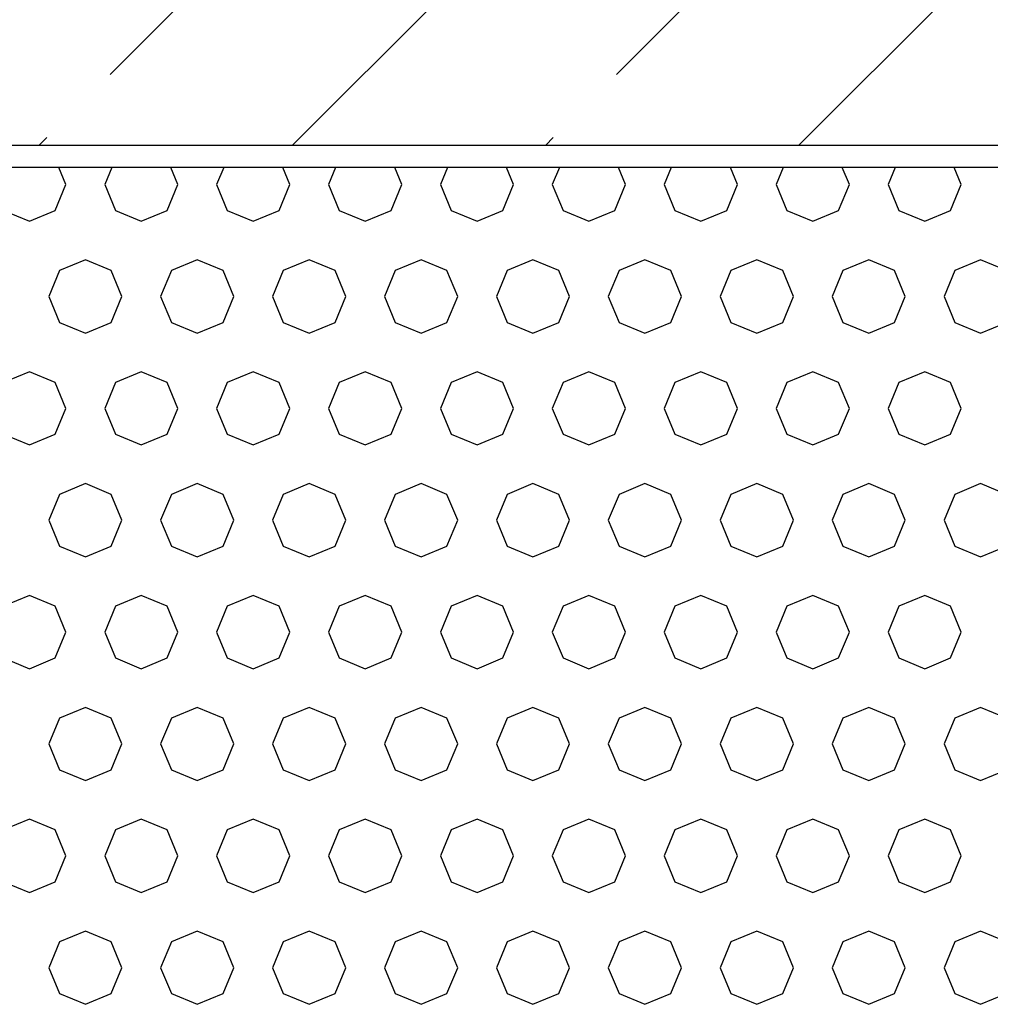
# Model space of a CAD drawing. Extents: x -24342 to 73038, y -9656 to 30949.
# Tile 170 of 170: x -15690 to -15647, y 18636 to 18680. Entities that reach past the tile are written whole.
import ezdxf

# ---------------------------------------------------------------- set-up
doc = ezdxf.new("R2010")
doc.units = 0
doc.linetypes.add('ACAD_ISO12W100', pattern=[21, 12, -3, 0, -3, 0, -3])
for name, color, linetype in [('0_XREF', 250, 'Continuous'), ('21.0032_xref_toiture et facades_02_pro$0$02-04 BRISES SOLEIL FONCEES', 251, 'Continuous'), ('21.0032_xref_toiture et facades_02_pro$0$02-04 CASSETTES FONCEES', 251, 'Continuous')]:
    doc.layers.add(name, color=color, linetype=linetype)

# ---------------------------------------------------------------- blocks, each defined once
blk = doc.blocks.new('*X4297', base_point=(131932.67, -2053.76))
at = {"layer": '21.0032_xref_toiture et facades_02_pro$0$02-04 BRISES SOLEIL FONCEES', "linetype": 'Continuous', "ltscale": 0.1}
for p, q in [((139201.08, 7178.62), (139197.93, 7186.23)), ((139221.53, 7186.23), (139218.37, 7178.62)), ((139251.08, 7178.62), (139247.93, 7186.23)), ((139271.53, 7186.23), (139268.37, 7178.62)), ((139301.08, 7178.62), (139297.93, 7186.23)), ((139321.53, 7186.23), (139318.37, 7178.62)), ((139351.08, 7178.62), (139347.93, 7186.23)), ((139371.53, 7186.23), (139368.37, 7178.62)), ((139401.08, 7178.62), (139397.93, 7186.23)), ((139421.53, 7186.23), (139418.37, 7178.62)), ((139451.08, 7178.62), (139447.93, 7186.23)), ((139471.53, 7186.23), (139468.37, 7178.62)), ((139501.08, 7178.62), (139497.93, 7186.23)), ((139521.53, 7186.23), (139518.37, 7178.62)), ((139551.08, 7178.62), (139547.93, 7186.23)), ((139571.53, 7186.23), (139568.37, 7178.62)), ((139601.08, 7178.62), (139597.93, 7186.23)), ((139196.29, 7167.06), (139201.08, 7178.62)), ((139218.37, 7178.62), (139223.16, 7167.06)), ((139246.29, 7167.06), (139251.08, 7178.62)), ((139268.37, 7178.62), (139273.16, 7167.06)), ((139296.29, 7167.06), (139301.08, 7178.62)), ((139318.37, 7178.62), (139323.16, 7167.06)), ((139346.29, 7167.06), (139351.08, 7178.62)), ((139368.37, 7178.62), (139373.16, 7167.06)), ((139396.29, 7167.06), (139401.08, 7178.62)), ((139418.37, 7178.62), (139423.16, 7167.06)), ((139446.29, 7167.06), (139451.08, 7178.62)), ((139468.37, 7178.62), (139473.16, 7167.06)), ((139496.29, 7167.06), (139501.08, 7178.62)), ((139518.37, 7178.62), (139523.16, 7167.06)), ((139546.29, 7167.06), (139551.08, 7178.62)), ((139568.37, 7178.62), (139573.16, 7167.06)), ((139596.29, 7167.06), (139601.08, 7178.62)), ((139173.16, 7167.06), (139184.73, 7162.27)), ((139184.73, 7162.27), (139196.29, 7167.06)), ((139223.16, 7167.06), (139234.73, 7162.27)), ((139234.73, 7162.27), (139246.29, 7167.06)), ((139273.16, 7167.06), (139284.73, 7162.27)), ((139284.73, 7162.27), (139296.29, 7167.06)), ((139323.16, 7167.06), (139334.73, 7162.27)), ((139334.73, 7162.27), (139346.29, 7167.06)), ((139373.16, 7167.06), (139384.73, 7162.27)), ((139384.73, 7162.27), (139396.29, 7167.06)), ((139423.16, 7167.06), (139434.73, 7162.27)), ((139434.73, 7162.27), (139446.29, 7167.06)), ((139473.16, 7167.06), (139484.73, 7162.27)), ((139484.73, 7162.27), (139496.29, 7167.06)), ((139523.16, 7167.06), (139534.73, 7162.27)), ((139534.73, 7162.27), (139546.29, 7167.06)), ((139573.16, 7167.06), (139584.73, 7162.27)), ((139584.73, 7162.27), (139596.29, 7167.06)), ((139209.73, 7144.97), (139198.16, 7140.18)), ((139221.29, 7140.18), (139209.73, 7144.97)), ((139259.73, 7144.97), (139248.16, 7140.18)), ((139271.29, 7140.18), (139259.73, 7144.97)), ((139309.73, 7144.97), (139298.16, 7140.18)), ((139321.29, 7140.18), (139309.73, 7144.97)), ((139359.73, 7144.97), (139348.16, 7140.18)), ((139371.29, 7140.18), (139359.73, 7144.97)), ((139409.73, 7144.97), (139398.16, 7140.18)), ((139421.29, 7140.18), (139409.73, 7144.97)), ((139459.73, 7144.97), (139448.16, 7140.18)), ((139471.29, 7140.18), (139459.73, 7144.97)), ((139509.73, 7144.97), (139498.16, 7140.18)), ((139521.29, 7140.18), (139509.73, 7144.97)), ((139559.73, 7144.97), (139548.16, 7140.18)), ((139571.29, 7140.18), (139559.73, 7144.97)), ((139609.73, 7144.97), (139598.16, 7140.18)), ((139621.29, 7140.18), (139609.73, 7144.97)), ((139198.16, 7140.18), (139193.37, 7128.62)), ((139226.08, 7128.62), (139221.29, 7140.18)), ((139248.16, 7140.18), (139243.37, 7128.62)), ((139276.08, 7128.62), (139271.29, 7140.18)), ((139298.16, 7140.18), (139293.37, 7128.62)), ((139326.08, 7128.62), (139321.29, 7140.18)), ((139348.16, 7140.18), (139343.37, 7128.62)), ((139376.08, 7128.62), (139371.29, 7140.18)), ((139398.16, 7140.18), (139393.37, 7128.62)), ((139426.08, 7128.62), (139421.29, 7140.18)), ((139448.16, 7140.18), (139443.37, 7128.62)), ((139476.08, 7128.62), (139471.29, 7140.18)), ((139498.16, 7140.18), (139493.37, 7128.62)), ((139526.08, 7128.62), (139521.29, 7140.18)), ((139548.16, 7140.18), (139543.37, 7128.62)), ((139576.08, 7128.62), (139571.29, 7140.18)), ((139598.16, 7140.18), (139593.37, 7128.62)), ((139193.37, 7128.62), (139198.16, 7117.06)), ((139221.29, 7117.06), (139226.08, 7128.62)), ((139243.37, 7128.62), (139248.16, 7117.06)), ((139271.29, 7117.06), (139276.08, 7128.62)), ((139293.37, 7128.62), (139298.16, 7117.06)), ((139321.29, 7117.06), (139326.08, 7128.62)), ((139343.37, 7128.62), (139348.16, 7117.06)), ((139371.29, 7117.06), (139376.08, 7128.62)), ((139393.37, 7128.62), (139398.16, 7117.06)), ((139421.29, 7117.06), (139426.08, 7128.62)), ((139443.37, 7128.62), (139448.16, 7117.06)), ((139471.29, 7117.06), (139476.08, 7128.62)), ((139493.37, 7128.62), (139498.16, 7117.06)), ((139521.29, 7117.06), (139526.08, 7128.62)), ((139543.37, 7128.62), (139548.16, 7117.06)), ((139571.29, 7117.06), (139576.08, 7128.62)), ((139593.37, 7128.62), (139598.16, 7117.06)), ((139198.16, 7117.06), (139209.73, 7112.27)), ((139209.73, 7112.27), (139221.29, 7117.06)), ((139248.16, 7117.06), (139259.73, 7112.27)), ((139259.73, 7112.27), (139271.29, 7117.06)), ((139298.16, 7117.06), (139309.73, 7112.27)), ((139309.73, 7112.27), (139321.29, 7117.06)), ((139348.16, 7117.06), (139359.73, 7112.27)), ((139359.73, 7112.27), (139371.29, 7117.06)), ((139398.16, 7117.06), (139409.73, 7112.27)), ((139409.73, 7112.27), (139421.29, 7117.06)), ((139448.16, 7117.06), (139459.73, 7112.27)), ((139459.73, 7112.27), (139471.29, 7117.06)), ((139498.16, 7117.06), (139509.73, 7112.27)), ((139509.73, 7112.27), (139521.29, 7117.06)), ((139548.16, 7117.06), (139559.73, 7112.27)), ((139559.73, 7112.27), (139571.29, 7117.06)), ((139598.16, 7117.06), (139609.73, 7112.27)), ((139609.73, 7112.27), (139621.29, 7117.06)), ((139184.73, 7094.97), (139173.16, 7090.18)), ((139196.29, 7090.18), (139184.73, 7094.97)), ((139234.73, 7094.97), (139223.16, 7090.18)), ((139246.29, 7090.18), (139234.73, 7094.97)), ((139284.73, 7094.97), (139273.16, 7090.18)), ((139296.29, 7090.18), (139284.73, 7094.97)), ((139334.73, 7094.97), (139323.16, 7090.18)), ((139346.29, 7090.18), (139334.73, 7094.97)), ((139384.73, 7094.97), (139373.16, 7090.18)), ((139396.29, 7090.18), (139384.73, 7094.97)), ((139434.73, 7094.97), (139423.16, 7090.18)), ((139446.29, 7090.18), (139434.73, 7094.97)), ((139484.73, 7094.97), (139473.16, 7090.18)), ((139496.29, 7090.18), (139484.73, 7094.97)), ((139534.73, 7094.97), (139523.16, 7090.18)), ((139546.29, 7090.18), (139534.73, 7094.97)), ((139584.73, 7094.97), (139573.16, 7090.18)), ((139596.29, 7090.18), (139584.73, 7094.97)), ((139201.08, 7078.62), (139196.29, 7090.18)), ((139223.16, 7090.18), (139218.37, 7078.62)), ((139251.08, 7078.62), (139246.29, 7090.18)), ((139273.16, 7090.18), (139268.37, 7078.62)), ((139301.08, 7078.62), (139296.29, 7090.18)), ((139323.16, 7090.18), (139318.37, 7078.62)), ((139351.08, 7078.62), (139346.29, 7090.18)), ((139373.16, 7090.18), (139368.37, 7078.62)), ((139401.08, 7078.62), (139396.29, 7090.18)), ((139423.16, 7090.18), (139418.37, 7078.62)), ((139451.08, 7078.62), (139446.29, 7090.18)), ((139473.16, 7090.18), (139468.37, 7078.62)), ((139501.08, 7078.62), (139496.29, 7090.18)), ((139523.16, 7090.18), (139518.37, 7078.62)), ((139551.08, 7078.62), (139546.29, 7090.18)), ((139573.16, 7090.18), (139568.37, 7078.62)), ((139601.08, 7078.62), (139596.29, 7090.18)), ((139196.29, 7067.06), (139201.08, 7078.62)), ((139218.37, 7078.62), (139223.16, 7067.06)), ((139246.29, 7067.06), (139251.08, 7078.62)), ((139268.37, 7078.62), (139273.16, 7067.06)), ((139296.29, 7067.06), (139301.08, 7078.62)), ((139318.37, 7078.62), (139323.16, 7067.06)), ((139346.29, 7067.06), (139351.08, 7078.62)), ((139368.37, 7078.62), (139373.16, 7067.06)), ((139396.29, 7067.06), (139401.08, 7078.62)), ((139418.37, 7078.62), (139423.16, 7067.06)), ((139446.29, 7067.06), (139451.08, 7078.62)), ((139468.37, 7078.62), (139473.16, 7067.06)), ((139496.29, 7067.06), (139501.08, 7078.62)), ((139518.37, 7078.62), (139523.16, 7067.06)), ((139546.29, 7067.06), (139551.08, 7078.62)), ((139568.37, 7078.62), (139573.16, 7067.06)), ((139596.29, 7067.06), (139601.08, 7078.62)), ((139173.16, 7067.06), (139184.73, 7062.27)), ((139184.73, 7062.27), (139196.29, 7067.06)), ((139223.16, 7067.06), (139234.73, 7062.27)), ((139234.73, 7062.27), (139246.29, 7067.06)), ((139273.16, 7067.06), (139284.73, 7062.27)), ((139284.73, 7062.27), (139296.29, 7067.06)), ((139323.16, 7067.06), (139334.73, 7062.27)), ((139334.73, 7062.27), (139346.29, 7067.06)), ((139373.16, 7067.06), (139384.73, 7062.27)), ((139384.73, 7062.27), (139396.29, 7067.06)), ((139423.16, 7067.06), (139434.73, 7062.27)), ((139434.73, 7062.27), (139446.29, 7067.06)), ((139473.16, 7067.06), (139484.73, 7062.27)), ((139484.73, 7062.27), (139496.29, 7067.06)), ((139523.16, 7067.06), (139534.73, 7062.27)), ((139534.73, 7062.27), (139546.29, 7067.06)), ((139573.16, 7067.06), (139584.73, 7062.27)), ((139584.73, 7062.27), (139596.29, 7067.06)), ((139209.73, 7044.97), (139198.16, 7040.18)), ((139221.29, 7040.18), (139209.73, 7044.97)), ((139259.73, 7044.97), (139248.16, 7040.18)), ((139271.29, 7040.18), (139259.73, 7044.97)), ((139309.73, 7044.97), (139298.16, 7040.18)), ((139321.29, 7040.18), (139309.73, 7044.97)), ((139359.73, 7044.97), (139348.16, 7040.18)), ((139371.29, 7040.18), (139359.73, 7044.97)), ((139409.73, 7044.97), (139398.16, 7040.18)), ((139421.29, 7040.18), (139409.73, 7044.97)), ((139459.73, 7044.97), (139448.16, 7040.18)), ((139471.29, 7040.18), (139459.73, 7044.97)), ((139509.73, 7044.97), (139498.16, 7040.18)), ((139521.29, 7040.18), (139509.73, 7044.97)), ((139559.73, 7044.97), (139548.16, 7040.18)), ((139571.29, 7040.18), (139559.73, 7044.97)), ((139609.73, 7044.97), (139598.16, 7040.18)), ((139621.29, 7040.18), (139609.73, 7044.97)), ((139198.16, 7040.18), (139193.37, 7028.62)), ((139226.08, 7028.62), (139221.29, 7040.18)), ((139248.16, 7040.18), (139243.37, 7028.62)), ((139276.08, 7028.62), (139271.29, 7040.18)), ((139298.16, 7040.18), (139293.37, 7028.62)), ((139326.08, 7028.62), (139321.29, 7040.18)), ((139348.16, 7040.18), (139343.37, 7028.62)), ((139376.08, 7028.62), (139371.29, 7040.18)), ((139398.16, 7040.18), (139393.37, 7028.62)), ((139426.08, 7028.62), (139421.29, 7040.18)), ((139448.16, 7040.18), (139443.37, 7028.62)), ((139476.08, 7028.62), (139471.29, 7040.18)), ((139498.16, 7040.18), (139493.37, 7028.62)), ((139526.08, 7028.62), (139521.29, 7040.18)), ((139548.16, 7040.18), (139543.37, 7028.62)), ((139576.08, 7028.62), (139571.29, 7040.18)), ((139598.16, 7040.18), (139593.37, 7028.62)), ((139193.37, 7028.62), (139198.16, 7017.06)), ((139221.29, 7017.06), (139226.08, 7028.62)), ((139243.37, 7028.62), (139248.16, 7017.06)), ((139271.29, 7017.06), (139276.08, 7028.62)), ((139293.37, 7028.62), (139298.16, 7017.06)), ((139321.29, 7017.06), (139326.08, 7028.62)), ((139343.37, 7028.62), (139348.16, 7017.06)), ((139371.29, 7017.06), (139376.08, 7028.62)), ((139393.37, 7028.62), (139398.16, 7017.06)), ((139421.29, 7017.06), (139426.08, 7028.62)), ((139443.37, 7028.62), (139448.16, 7017.06)), ((139471.29, 7017.06), (139476.08, 7028.62)), ((139493.37, 7028.62), (139498.16, 7017.06)), ((139521.29, 7017.06), (139526.08, 7028.62)), ((139543.37, 7028.62), (139548.16, 7017.06)), ((139571.29, 7017.06), (139576.08, 7028.62)), ((139593.37, 7028.62), (139598.16, 7017.06)), ((139198.16, 7017.06), (139209.73, 7012.27)), ((139209.73, 7012.27), (139221.29, 7017.06)), ((139248.16, 7017.06), (139259.73, 7012.27)), ((139259.73, 7012.27), (139271.29, 7017.06)), ((139298.16, 7017.06), (139309.73, 7012.27)), ((139309.73, 7012.27), (139321.29, 7017.06)), ((139348.16, 7017.06), (139359.73, 7012.27)), ((139359.73, 7012.27), (139371.29, 7017.06)), ((139398.16, 7017.06), (139409.73, 7012.27)), ((139409.73, 7012.27), (139421.29, 7017.06)), ((139448.16, 7017.06), (139459.73, 7012.27)), ((139459.73, 7012.27), (139471.29, 7017.06)), ((139498.16, 7017.06), (139509.73, 7012.27)), ((139509.73, 7012.27), (139521.29, 7017.06)), ((139548.16, 7017.06), (139559.73, 7012.27)), ((139559.73, 7012.27), (139571.29, 7017.06)), ((139598.16, 7017.06), (139609.73, 7012.27)), ((139609.73, 7012.27), (139621.29, 7017.06)), ((139184.73, 6994.97), (139173.16, 6990.18)), ((139196.29, 6990.18), (139184.73, 6994.97)), ((139234.73, 6994.97), (139223.16, 6990.18)), ((139246.29, 6990.18), (139234.73, 6994.97)), ((139284.73, 6994.97), (139273.16, 6990.18)), ((139296.29, 6990.18), (139284.73, 6994.97)), ((139334.73, 6994.97), (139323.16, 6990.18)), ((139346.29, 6990.18), (139334.73, 6994.97)), ((139384.73, 6994.97), (139373.16, 6990.18)), ((139396.29, 6990.18), (139384.73, 6994.97)), ((139434.73, 6994.97), (139423.16, 6990.18)), ((139446.29, 6990.18), (139434.73, 6994.97)), ((139484.73, 6994.97), (139473.16, 6990.18)), ((139496.29, 6990.18), (139484.73, 6994.97)), ((139534.73, 6994.97), (139523.16, 6990.18)), ((139546.29, 6990.18), (139534.73, 6994.97)), ((139584.73, 6994.97), (139573.16, 6990.18)), ((139596.29, 6990.18), (139584.73, 6994.97)), ((139201.08, 6978.62), (139196.29, 6990.18)), ((139223.16, 6990.18), (139218.37, 6978.62)), ((139251.08, 6978.62), (139246.29, 6990.18)), ((139273.16, 6990.18), (139268.37, 6978.62)), ((139301.08, 6978.62), (139296.29, 6990.18)), ((139323.16, 6990.18), (139318.37, 6978.62)), ((139351.08, 6978.62), (139346.29, 6990.18)), ((139373.16, 6990.18), (139368.37, 6978.62)), ((139401.08, 6978.62), (139396.29, 6990.18)), ((139423.16, 6990.18), (139418.37, 6978.62)), ((139451.08, 6978.62), (139446.29, 6990.18)), ((139473.16, 6990.18), (139468.37, 6978.62)), ((139501.08, 6978.62), (139496.29, 6990.18)), ((139523.16, 6990.18), (139518.37, 6978.62)), ((139551.08, 6978.62), (139546.29, 6990.18)), ((139573.16, 6990.18), (139568.37, 6978.62)), ((139601.08, 6978.62), (139596.29, 6990.18)), ((139196.29, 6967.06), (139201.08, 6978.62)), ((139218.37, 6978.62), (139223.16, 6967.06)), ((139246.29, 6967.06), (139251.08, 6978.62)), ((139268.37, 6978.62), (139273.16, 6967.06)), ((139296.29, 6967.06), (139301.08, 6978.62)), ((139318.37, 6978.62), (139323.16, 6967.06)), ((139346.29, 6967.06), (139351.08, 6978.62)), ((139368.37, 6978.62), (139373.16, 6967.06)), ((139396.29, 6967.06), (139401.08, 6978.62)), ((139418.37, 6978.62), (139423.16, 6967.06)), ((139446.29, 6967.06), (139451.08, 6978.62)), ((139468.37, 6978.62), (139473.16, 6967.06)), ((139496.29, 6967.06), (139501.08, 6978.62)), ((139518.37, 6978.62), (139523.16, 6967.06)), ((139546.29, 6967.06), (139551.08, 6978.62)), ((139568.37, 6978.62), (139573.16, 6967.06)), ((139596.29, 6967.06), (139601.08, 6978.62)), ((139173.16, 6967.06), (139184.73, 6962.27)), ((139184.73, 6962.27), (139196.29, 6967.06)), ((139223.16, 6967.06), (139234.73, 6962.27)), ((139234.73, 6962.27), (139246.29, 6967.06)), ((139273.16, 6967.06), (139284.73, 6962.27)), ((139284.73, 6962.27), (139296.29, 6967.06)), ((139323.16, 6967.06), (139334.73, 6962.27)), ((139334.73, 6962.27), (139346.29, 6967.06)), ((139373.16, 6967.06), (139384.73, 6962.27)), ((139384.73, 6962.27), (139396.29, 6967.06)), ((139423.16, 6967.06), (139434.73, 6962.27)), ((139434.73, 6962.27), (139446.29, 6967.06)), ((139473.16, 6967.06), (139484.73, 6962.27)), ((139484.73, 6962.27), (139496.29, 6967.06)), ((139523.16, 6967.06), (139534.73, 6962.27)), ((139534.73, 6962.27), (139546.29, 6967.06)), ((139573.16, 6967.06), (139584.73, 6962.27)), ((139584.73, 6962.27), (139596.29, 6967.06)), ((139209.73, 6944.97), (139198.16, 6940.18)), ((139221.29, 6940.18), (139209.73, 6944.97)), ((139259.73, 6944.97), (139248.16, 6940.18)), ((139271.29, 6940.18), (139259.73, 6944.97)), ((139309.73, 6944.97), (139298.16, 6940.18)), ((139321.29, 6940.18), (139309.73, 6944.97)), ((139359.73, 6944.97), (139348.16, 6940.18)), ((139371.29, 6940.18), (139359.73, 6944.97)), ((139409.73, 6944.97), (139398.16, 6940.18)), ((139421.29, 6940.18), (139409.73, 6944.97)), ((139459.73, 6944.97), (139448.16, 6940.18)), ((139471.29, 6940.18), (139459.73, 6944.97)), ((139509.73, 6944.97), (139498.16, 6940.18)), ((139521.29, 6940.18), (139509.73, 6944.97)), ((139559.73, 6944.97), (139548.16, 6940.18)), ((139571.29, 6940.18), (139559.73, 6944.97)), ((139609.73, 6944.97), (139598.16, 6940.18)), ((139621.29, 6940.18), (139609.73, 6944.97)), ((139198.16, 6940.18), (139193.37, 6928.62)), ((139226.08, 6928.62), (139221.29, 6940.18)), ((139248.16, 6940.18), (139243.37, 6928.62)), ((139276.08, 6928.62), (139271.29, 6940.18)), ((139298.16, 6940.18), (139293.37, 6928.62)), ((139326.08, 6928.62), (139321.29, 6940.18)), ((139348.16, 6940.18), (139343.37, 6928.62)), ((139376.08, 6928.62), (139371.29, 6940.18)), ((139398.16, 6940.18), (139393.37, 6928.62)), ((139426.08, 6928.62), (139421.29, 6940.18)), ((139448.16, 6940.18), (139443.37, 6928.62)), ((139476.08, 6928.62), (139471.29, 6940.18)), ((139498.16, 6940.18), (139493.37, 6928.62)), ((139526.08, 6928.62), (139521.29, 6940.18)), ((139548.16, 6940.18), (139543.37, 6928.62)), ((139576.08, 6928.62), (139571.29, 6940.18)), ((139598.16, 6940.18), (139593.37, 6928.62)), ((139193.37, 6928.62), (139198.16, 6917.06)), ((139221.29, 6917.06), (139226.08, 6928.62)), ((139243.37, 6928.62), (139248.16, 6917.06)), ((139271.29, 6917.06), (139276.08, 6928.62)), ((139293.37, 6928.62), (139298.16, 6917.06)), ((139321.29, 6917.06), (139326.08, 6928.62)), ((139343.37, 6928.62), (139348.16, 6917.06)), ((139371.29, 6917.06), (139376.08, 6928.62)), ((139393.37, 6928.62), (139398.16, 6917.06)), ((139421.29, 6917.06), (139426.08, 6928.62)), ((139443.37, 6928.62), (139448.16, 6917.06)), ((139471.29, 6917.06), (139476.08, 6928.62)), ((139493.37, 6928.62), (139498.16, 6917.06)), ((139521.29, 6917.06), (139526.08, 6928.62)), ((139543.37, 6928.62), (139548.16, 6917.06)), ((139571.29, 6917.06), (139576.08, 6928.62)), ((139593.37, 6928.62), (139598.16, 6917.06)), ((139198.16, 6917.06), (139209.73, 6912.27)), ((139209.73, 6912.27), (139221.29, 6917.06)), ((139248.16, 6917.06), (139259.73, 6912.27)), ((139259.73, 6912.27), (139271.29, 6917.06)), ((139298.16, 6917.06), (139309.73, 6912.27)), ((139309.73, 6912.27), (139321.29, 6917.06)), ((139348.16, 6917.06), (139359.73, 6912.27)), ((139359.73, 6912.27), (139371.29, 6917.06)), ((139398.16, 6917.06), (139409.73, 6912.27)), ((139409.73, 6912.27), (139421.29, 6917.06)), ((139448.16, 6917.06), (139459.73, 6912.27)), ((139459.73, 6912.27), (139471.29, 6917.06)), ((139498.16, 6917.06), (139509.73, 6912.27)), ((139509.73, 6912.27), (139521.29, 6917.06)), ((139548.16, 6917.06), (139559.73, 6912.27)), ((139559.73, 6912.27), (139571.29, 6917.06)), ((139598.16, 6917.06), (139609.73, 6912.27)), ((139609.73, 6912.27), (139621.29, 6917.06)), ((139184.73, 6894.97), (139173.16, 6890.18)), ((139196.29, 6890.18), (139184.73, 6894.97)), ((139234.73, 6894.97), (139223.16, 6890.18)), ((139246.29, 6890.18), (139234.73, 6894.97)), ((139284.73, 6894.97), (139273.16, 6890.18)), ((139296.29, 6890.18), (139284.73, 6894.97)), ((139334.73, 6894.97), (139323.16, 6890.18)), ((139346.29, 6890.18), (139334.73, 6894.97)), ((139384.73, 6894.97), (139373.16, 6890.18)), ((139396.29, 6890.18), (139384.73, 6894.97)), ((139434.73, 6894.97), (139423.16, 6890.18)), ((139446.29, 6890.18), (139434.73, 6894.97)), ((139484.73, 6894.97), (139473.16, 6890.18)), ((139496.29, 6890.18), (139484.73, 6894.97)), ((139534.73, 6894.97), (139523.16, 6890.18)), ((139546.29, 6890.18), (139534.73, 6894.97)), ((139584.73, 6894.97), (139573.16, 6890.18)), ((139596.29, 6890.18), (139584.73, 6894.97)), ((139201.08, 6878.62), (139196.29, 6890.18)), ((139223.16, 6890.18), (139218.37, 6878.62)), ((139251.08, 6878.62), (139246.29, 6890.18)), ((139273.16, 6890.18), (139268.37, 6878.62)), ((139301.08, 6878.62), (139296.29, 6890.18)), ((139323.16, 6890.18), (139318.37, 6878.62)), ((139351.08, 6878.62), (139346.29, 6890.18)), ((139373.16, 6890.18), (139368.37, 6878.62)), ((139401.08, 6878.62), (139396.29, 6890.18)), ((139423.16, 6890.18), (139418.37, 6878.62)), ((139451.08, 6878.62), (139446.29, 6890.18)), ((139473.16, 6890.18), (139468.37, 6878.62)), ((139501.08, 6878.62), (139496.29, 6890.18)), ((139523.16, 6890.18), (139518.37, 6878.62)), ((139551.08, 6878.62), (139546.29, 6890.18)), ((139573.16, 6890.18), (139568.37, 6878.62)), ((139601.08, 6878.62), (139596.29, 6890.18)), ((139196.29, 6867.06), (139201.08, 6878.62)), ((139218.37, 6878.62), (139223.16, 6867.06)), ((139246.29, 6867.06), (139251.08, 6878.62)), ((139268.37, 6878.62), (139273.16, 6867.06)), ((139296.29, 6867.06), (139301.08, 6878.62)), ((139318.37, 6878.62), (139323.16, 6867.06)), ((139346.29, 6867.06), (139351.08, 6878.62)), ((139368.37, 6878.62), (139373.16, 6867.06)), ((139396.29, 6867.06), (139401.08, 6878.62)), ((139418.37, 6878.62), (139423.16, 6867.06)), ((139446.29, 6867.06), (139451.08, 6878.62)), ((139468.37, 6878.62), (139473.16, 6867.06)), ((139496.29, 6867.06), (139501.08, 6878.62)), ((139518.37, 6878.62), (139523.16, 6867.06)), ((139546.29, 6867.06), (139551.08, 6878.62)), ((139568.37, 6878.62), (139573.16, 6867.06)), ((139596.29, 6867.06), (139601.08, 6878.62)), ((139173.16, 6867.06), (139184.73, 6862.27)), ((139184.73, 6862.27), (139196.29, 6867.06)), ((139223.16, 6867.06), (139234.73, 6862.27)), ((139234.73, 6862.27), (139246.29, 6867.06)), ((139273.16, 6867.06), (139284.73, 6862.27)), ((139284.73, 6862.27), (139296.29, 6867.06)), ((139323.16, 6867.06), (139334.73, 6862.27)), ((139334.73, 6862.27), (139346.29, 6867.06)), ((139373.16, 6867.06), (139384.73, 6862.27)), ((139384.73, 6862.27), (139396.29, 6867.06)), ((139423.16, 6867.06), (139434.73, 6862.27)), ((139434.73, 6862.27), (139446.29, 6867.06)), ((139473.16, 6867.06), (139484.73, 6862.27)), ((139484.73, 6862.27), (139496.29, 6867.06)), ((139523.16, 6867.06), (139534.73, 6862.27)), ((139534.73, 6862.27), (139546.29, 6867.06)), ((139573.16, 6867.06), (139584.73, 6862.27)), ((139584.73, 6862.27), (139596.29, 6867.06)), ((139209.73, 6844.97), (139198.16, 6840.18)), ((139221.29, 6840.18), (139209.73, 6844.97)), ((139259.73, 6844.97), (139248.16, 6840.18)), ((139271.29, 6840.18), (139259.73, 6844.97)), ((139309.73, 6844.97), (139298.16, 6840.18)), ((139321.29, 6840.18), (139309.73, 6844.97)), ((139359.73, 6844.97), (139348.16, 6840.18)), ((139371.29, 6840.18), (139359.73, 6844.97)), ((139409.73, 6844.97), (139398.16, 6840.18)), ((139421.29, 6840.18), (139409.73, 6844.97)), ((139459.73, 6844.97), (139448.16, 6840.18)), ((139471.29, 6840.18), (139459.73, 6844.97)), ((139509.73, 6844.97), (139498.16, 6840.18)), ((139521.29, 6840.18), (139509.73, 6844.97)), ((139559.73, 6844.97), (139548.16, 6840.18)), ((139571.29, 6840.18), (139559.73, 6844.97)), ((139609.73, 6844.97), (139598.16, 6840.18)), ((139621.29, 6840.18), (139609.73, 6844.97)), ((139198.16, 6840.18), (139193.37, 6828.62)), ((139226.08, 6828.62), (139221.29, 6840.18)), ((139248.16, 6840.18), (139243.37, 6828.62)), ((139276.08, 6828.62), (139271.29, 6840.18)), ((139298.16, 6840.18), (139293.37, 6828.62)), ((139326.08, 6828.62), (139321.29, 6840.18)), ((139348.16, 6840.18), (139343.37, 6828.62)), ((139376.08, 6828.62), (139371.29, 6840.18)), ((139398.16, 6840.18), (139393.37, 6828.62)), ((139426.08, 6828.62), (139421.29, 6840.18)), ((139448.16, 6840.18), (139443.37, 6828.62)), ((139476.08, 6828.62), (139471.29, 6840.18)), ((139498.16, 6840.18), (139493.37, 6828.62)), ((139526.08, 6828.62), (139521.29, 6840.18)), ((139548.16, 6840.18), (139543.37, 6828.62)), ((139576.08, 6828.62), (139571.29, 6840.18)), ((139598.16, 6840.18), (139593.37, 6828.62)), ((139193.37, 6828.62), (139198.16, 6817.06)), ((139221.29, 6817.06), (139226.08, 6828.62)), ((139243.37, 6828.62), (139248.16, 6817.06)), ((139271.29, 6817.06), (139276.08, 6828.62)), ((139293.37, 6828.62), (139298.16, 6817.06)), ((139321.29, 6817.06), (139326.08, 6828.62)), ((139343.37, 6828.62), (139348.16, 6817.06)), ((139371.29, 6817.06), (139376.08, 6828.62)), ((139393.37, 6828.62), (139398.16, 6817.06)), ((139421.29, 6817.06), (139426.08, 6828.62)), ((139443.37, 6828.62), (139448.16, 6817.06)), ((139471.29, 6817.06), (139476.08, 6828.62)), ((139493.37, 6828.62), (139498.16, 6817.06)), ((139521.29, 6817.06), (139526.08, 6828.62)), ((139543.37, 6828.62), (139548.16, 6817.06)), ((139571.29, 6817.06), (139576.08, 6828.62)), ((139593.37, 6828.62), (139598.16, 6817.06)), ((139198.16, 6817.06), (139209.73, 6812.27)), ((139209.73, 6812.27), (139221.29, 6817.06)), ((139248.16, 6817.06), (139259.73, 6812.27)), ((139259.73, 6812.27), (139271.29, 6817.06)), ((139298.16, 6817.06), (139309.73, 6812.27)), ((139309.73, 6812.27), (139321.29, 6817.06)), ((139348.16, 6817.06), (139359.73, 6812.27)), ((139359.73, 6812.27), (139371.29, 6817.06)), ((139398.16, 6817.06), (139409.73, 6812.27)), ((139409.73, 6812.27), (139421.29, 6817.06)), ((139448.16, 6817.06), (139459.73, 6812.27)), ((139459.73, 6812.27), (139471.29, 6817.06)), ((139498.16, 6817.06), (139509.73, 6812.27)), ((139509.73, 6812.27), (139521.29, 6817.06)), ((139548.16, 6817.06), (139559.73, 6812.27)), ((139559.73, 6812.27), (139571.29, 6817.06)), ((139598.16, 6817.06), (139609.73, 6812.27)), ((139609.73, 6812.27), (139621.29, 6817.06))]:
    blk.add_line(p, q, dxfattribs=at)
blk = doc.blocks.new('21.0032_xref_toiture et facades_02_pro$0$Élément de coupe_312_1', base_point=(131932.67, -2053.76))
at = {"layer": '21.0032_xref_toiture et facades_02_pro$0$02-04 BRISES SOLEIL FONCEES', "linetype": 'Continuous', "ltscale": 0.1}
blk.add_line((140500.57, 7186.23), (138740.71, 7186.23), dxfattribs=at)
at = {"layer": '21.0032_xref_toiture et facades_02_pro$0$02-04 BRISES SOLEIL FONCEES', "ltscale": 0.1}
blk.add_blockref('*X4297', (131932.67, -2053.76), dxfattribs=at)
blk = doc.blocks.new('21.0032_xref_toiture et facades_02_pro$0$Élément de coupe_376_1', base_point=(131932.67, -2053.76))
at = {"layer": '21.0032_xref_toiture et facades_02_pro$0$02-04 CASSETTES FONCEES', "linetype": 'Continuous', "ltscale": 0.1}
for p, q in [((139302.28, 7196.24), (139692.28, 7586.24)), ((139528.56, 7196.24), (139918.56, 7586.24)), ((139220.81, 7227.9), (139305.66, 7312.76)), ((139447.09, 7227.9), (139531.94, 7312.76)), ((139189.15, 7196.24), (139192.53, 7199.62)), ((139415.42, 7196.24), (139418.8, 7199.62)), ((138722.49, 7196.24), (140500.57, 7196.24))]:
    blk.add_line(p, q, dxfattribs=at)
blk = doc.blocks.new('21.0032_xref_toiture et facades_02_pro')
at = {"layer": '21.0032_xref_toiture et facades_02_pro$0$02-04 BRISES SOLEIL FONCEES', "ltscale": 0.1, "xscale": 0.1, "yscale": 0.1, "zscale": 0.1}
blk.add_blockref('21.0032_xref_toiture et facades_02_pro$0$Élément de coupe_312_1', (13193.267, -205.376), dxfattribs=at)
at = {"layer": '21.0032_xref_toiture et facades_02_pro$0$02-04 CASSETTES FONCEES', "ltscale": 0.1, "xscale": 0.1, "yscale": 0.1, "zscale": 0.1}
blk.add_blockref('21.0032_xref_toiture et facades_02_pro$0$Élément de coupe_376_1', (13193.267, -205.376), dxfattribs=at)

msp = doc.modelspace()

# ---------------------------------------------------------------- block references
at = {"layer": '0_XREF', "linetype": 'ACAD_ISO12W100'}
msp.add_blockref('21.0032_xref_toiture et facades_02_pro', (-29608.274, 17954.702), dxfattribs=at)

doc.saveas('drawing.dxf')
